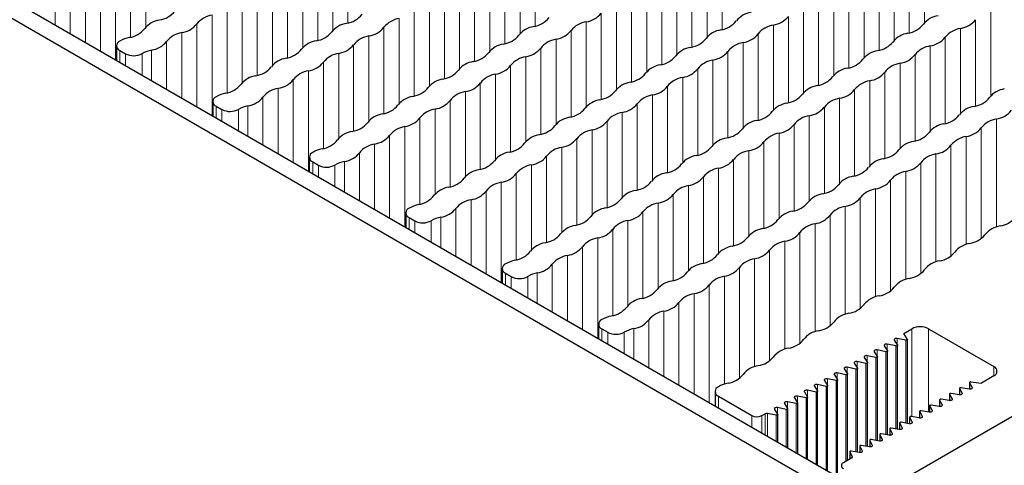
# Paper-space layout 'Blatt2' of a CAD drawing. Header units: millimetres. Extents: x 5 to 418, y 2 to 292.
# Tile 64 of 73: x 268.27 to 282.47, y 208.67 to 215.09. Entities that reach past the tile are written whole.
import ezdxf

# ---------------------------------------------------------------- set-up
doc = ezdxf.new("R2010")
doc.units = ezdxf.units.MM

psp = doc.layouts.new('Blatt2')

# ---------------------------------------------------------------- linework, layer by layer
at = {"color": 7, "linetype": 'Continuous', "lineweight": 25}
for p, q in [((261.445, 219.259), (280.764, 208.106)), ((261.209, 219.123), (280.529, 207.97)), ((269.667, 214.716), (269.667, 214.513)), ((269.716, 214.648), (269.798, 214.6)), ((271.058, 213.913), (271.058, 213.71)), ((271.106, 213.845), (271.189, 213.798)), ((272.448, 213.11), (272.448, 212.907)), ((272.497, 213.042), (272.58, 212.995)), ((273.839, 212.308), (273.839, 212.104)), ((273.888, 212.24), (273.97, 212.192)), ((275.23, 211.505), (275.23, 211.302)), ((275.278, 211.437), (275.361, 211.389)), ((276.62, 210.702), (276.62, 210.499)), ((276.669, 210.634), (276.752, 210.586)), ((281.022, 210.568), (281.141, 210.637)), ((281.377, 210.637), (282.32, 210.093)), ((280.885, 210.474), (280.931, 210.401)), ((281.053, 210.472), (280.928, 210.498)), ((281.075, 210.484), (281.022, 210.568)), ((281.076, 209.273), (281.076, 210.481)), ((280.765, 210.306), (280.64, 210.332)), ((280.741, 210.39), (280.787, 210.318)), ((280.909, 210.389), (280.784, 210.415)), ((280.932, 209.19), (280.932, 210.398)), ((280.453, 210.224), (280.499, 210.152)), ((280.621, 210.223), (280.496, 210.249)), ((280.597, 210.307), (280.643, 210.235)), ((280.644, 209.024), (280.644, 210.232)), ((280.788, 209.107), (280.788, 210.315)), ((280.165, 210.058), (280.211, 209.986)), ((280.333, 210.056), (280.208, 210.083)), ((280.309, 210.141), (280.355, 210.069)), ((280.477, 210.139), (280.352, 210.166)), ((280.356, 208.858), (280.356, 210.065)), ((280.5, 208.941), (280.5, 210.148)), ((280.045, 209.89), (279.92, 209.916)), ((280.021, 209.975), (280.067, 209.902)), ((280.189, 209.973), (280.064, 210)), ((280.068, 208.509), (280.068, 209.899)), ((280.212, 208.74), (280.212, 209.982)), ((282.32, 209.957), (282.143, 209.855)), ((279.733, 209.809), (279.779, 209.736)), ((279.902, 209.807), (279.776, 209.833)), ((279.877, 209.892), (279.923, 209.819)), ((279.924, 208.592), (279.924, 209.816)), ((281.827, 209.778), (281.827, 209.683)), ((281.828, 209.776), (281.864, 209.708)), ((281.966, 209.767), (281.849, 209.788)), ((281.971, 209.862), (281.971, 209.766)), ((281.972, 209.859), (282.008, 209.791)), ((281.991, 209.871), (282.143, 209.855)), ((278.3, 209.733), (278.3, 209.529)), ((278.348, 209.664), (278.832, 209.386)), ((279.445, 209.642), (279.491, 209.57)), ((279.614, 209.641), (279.488, 209.667)), ((279.589, 209.726), (279.635, 209.653)), ((279.758, 209.724), (279.632, 209.75)), ((279.636, 208.758), (279.636, 209.65)), ((279.78, 208.675), (279.78, 209.733)), ((280.953, 208.433), (283.198, 209.729)), ((281.539, 209.612), (281.539, 209.517)), ((281.678, 209.601), (281.561, 209.621)), ((281.683, 209.695), (281.683, 209.6)), ((281.684, 209.693), (281.72, 209.625)), ((281.822, 209.684), (281.705, 209.705)), ((279.157, 209.476), (279.203, 209.404)), ((279.326, 209.475), (279.2, 209.501)), ((279.301, 209.559), (279.347, 209.487)), ((279.47, 209.558), (279.344, 209.584)), ((279.348, 208.924), (279.348, 209.484)), ((279.492, 208.841), (279.492, 209.567)), ((281.395, 209.529), (281.395, 209.434)), ((281.396, 209.526), (281.432, 209.459)), ((281.534, 209.518), (281.417, 209.538)), ((281.54, 209.609), (281.576, 209.542)), ((278.973, 209.386), (279.021, 209.413)), ((279.182, 209.391), (279.056, 209.418)), ((279.204, 209.007), (279.204, 209.4)), ((281.107, 209.363), (281.107, 209.268)), ((281.108, 209.36), (281.144, 209.292)), ((281.246, 209.352), (281.129, 209.372)), ((281.251, 209.446), (281.251, 209.351)), ((281.252, 209.443), (281.288, 209.376)), ((281.39, 209.435), (281.273, 209.455)), ((280.819, 209.197), (280.819, 209.102)), ((280.82, 209.194), (280.856, 209.126)), ((280.958, 209.185), (280.841, 209.206)), ((280.963, 209.28), (280.963, 209.185)), ((280.964, 209.277), (281, 209.209)), ((281.102, 209.268), (280.985, 209.289)), ((280.675, 209.114), (280.675, 209.018)), ((280.676, 209.111), (280.712, 209.043)), ((280.814, 209.102), (280.697, 209.123)), ((280.388, 208.947), (280.388, 208.852)), ((280.388, 208.945), (280.424, 208.877)), ((280.526, 208.936), (280.409, 208.957)), ((280.531, 209.03), (280.531, 208.935)), ((280.532, 209.028), (280.568, 208.96)), ((280.67, 209.019), (280.553, 209.04)), ((280.272, 208.775), (280.152, 208.705)), ((280.244, 208.864), (280.244, 208.758)), ((280.244, 208.861), (280.28, 208.794)), ((280.382, 208.853), (280.265, 208.873))]:
    psp.add_line(p, q, dxfattribs=at)
at = {"color": 7, "linetype": 'Continuous', "lineweight": 18}
for p, q in [((273.006, 216.289), (273.006, 215.044)), ((270.091, 216.212), (270.091, 214.986)), ((272.79, 216.164), (272.79, 214.939)), ((275.705, 216.241), (275.705, 214.997)), ((278.403, 216.194), (278.403, 214.949)), ((281.102, 216.146), (281.102, 214.902)), ((281.322, 216.273), (281.322, 215.047)), ((269.871, 216.085), (269.871, 214.84)), ((272.57, 216.037), (272.57, 214.793)), ((275.488, 216.116), (275.488, 214.891)), ((278.187, 216.069), (278.187, 214.843)), ((280.886, 216.021), (280.886, 214.796)), ((269.655, 215.96), (269.655, 214.52)), ((272.354, 215.912), (272.354, 214.687)), ((275.052, 215.865), (275.052, 214.639)), ((275.269, 215.989), (275.269, 214.745)), ((277.967, 215.942), (277.967, 214.697)), ((280.666, 215.894), (280.666, 214.65)), ((269.435, 215.833), (269.435, 214.647)), ((272.134, 215.785), (272.134, 214.541)), ((274.833, 215.738), (274.833, 214.493)), ((277.751, 215.817), (277.751, 214.592)), ((280.45, 215.769), (280.45, 214.544)), ((268.999, 215.581), (268.999, 214.899)), ((269.219, 215.708), (269.219, 214.772)), ((271.918, 215.661), (271.918, 214.435)), ((274.616, 215.613), (274.616, 214.388)), ((277.531, 215.69), (277.531, 214.446)), ((280.23, 215.642), (280.23, 214.398)), ((268.783, 215.456), (268.783, 215.023)), ((271.698, 215.534), (271.698, 214.289)), ((274.396, 215.486), (274.396, 214.242)), ((277.095, 215.438), (277.095, 214.194)), ((277.315, 215.565), (277.315, 214.34)), ((280.014, 215.518), (280.014, 214.292)), ((271.482, 215.409), (271.482, 214.183)), ((274.18, 215.361), (274.18, 214.136)), ((276.879, 215.314), (276.879, 214.088)), ((279.794, 215.391), (279.794, 214.146)), ((271.045, 215.157), (271.045, 213.717)), ((271.262, 215.282), (271.262, 214.038)), ((273.96, 215.234), (273.96, 213.99)), ((276.659, 215.187), (276.659, 213.942)), ((279.578, 215.266), (279.578, 214.041)), ((282.277, 215.218), (282.277, 213.993)), ((270.826, 215.03), (270.826, 213.844)), ((273.744, 215.109), (273.744, 213.884)), ((276.443, 215.062), (276.443, 213.836)), ((279.142, 215.014), (279.142, 213.789)), ((279.358, 215.139), (279.358, 213.895)), ((282.057, 215.091), (282.057, 213.847)), ((270.609, 214.905), (270.609, 213.969)), ((273.524, 214.983), (273.524, 213.738)), ((276.223, 214.935), (276.223, 213.691)), ((278.922, 214.887), (278.922, 213.643)), ((281.841, 214.967), (281.841, 213.741)), ((270.39, 214.778), (270.39, 214.096)), ((273.088, 214.731), (273.088, 213.486)), ((273.308, 214.858), (273.308, 213.632)), ((276.007, 214.81), (276.007, 213.585)), ((278.706, 214.762), (278.706, 213.537)), ((281.621, 214.84), (281.621, 213.595)), ((269.716, 214.648), (269.716, 214.485)), ((269.798, 214.6), (269.798, 214.437)), ((270.036, 214.602), (270.036, 214.3)), ((270.173, 214.654), (270.173, 214.221)), ((272.872, 214.606), (272.872, 213.381)), ((275.787, 214.683), (275.787, 213.439)), ((278.486, 214.636), (278.486, 213.391)), ((281.185, 214.588), (281.185, 213.344)), ((281.405, 214.715), (281.405, 213.489)), ((272.652, 214.479), (272.652, 213.235)), ((275.571, 214.558), (275.571, 213.333)), ((278.27, 214.511), (278.27, 213.285)), ((280.969, 214.463), (280.969, 213.238)), ((272.436, 214.354), (272.436, 212.914)), ((275.135, 214.307), (275.135, 213.081)), ((275.351, 214.431), (275.351, 213.187)), ((278.05, 214.384), (278.05, 213.14)), ((280.749, 214.336), (280.749, 213.092)), ((272.216, 214.227), (272.216, 213.041)), ((274.915, 214.18), (274.915, 212.935)), ((277.834, 214.259), (277.834, 213.034)), ((280.532, 214.211), (280.532, 212.986)), ((272, 214.103), (272, 213.166)), ((274.699, 214.055), (274.699, 212.83)), ((277.614, 214.132), (277.614, 212.888)), ((280.313, 214.084), (280.313, 212.84)), ((271.78, 213.976), (271.78, 213.293)), ((274.479, 213.928), (274.479, 212.684)), ((277.178, 213.88), (277.178, 212.636)), ((277.398, 214.007), (277.398, 212.782)), ((280.096, 213.96), (280.096, 212.734)), ((271.106, 213.845), (271.106, 213.682)), ((271.189, 213.798), (271.189, 213.634)), ((271.427, 213.799), (271.427, 213.497)), ((271.564, 213.851), (271.564, 213.418)), ((274.263, 213.803), (274.263, 212.578)), ((276.962, 213.756), (276.962, 212.53)), ((279.877, 213.833), (279.877, 212.588)), ((274.043, 213.676), (274.043, 212.432)), ((276.742, 213.629), (276.742, 212.384)), ((279.66, 213.708), (279.66, 212.483)), ((282.359, 213.66), (282.359, 212.105)), ((273.827, 213.551), (273.827, 212.111)), ((276.526, 213.504), (276.526, 212.278)), ((279.224, 213.456), (279.224, 212.231)), ((279.44, 213.581), (279.44, 212.337)), ((282.139, 213.533), (282.139, 211.937)), ((273.607, 213.425), (273.607, 212.238)), ((276.306, 213.377), (276.306, 212.133)), ((279.004, 213.329), (279.004, 212.085)), ((281.923, 213.409), (281.923, 211.853)), ((273.171, 213.173), (273.171, 212.49)), ((273.391, 213.3), (273.391, 212.363)), ((276.09, 213.252), (276.09, 212.027)), ((278.788, 213.205), (278.788, 211.979)), ((281.703, 213.282), (281.703, 211.685)), ((272.497, 213.042), (272.497, 212.879)), ((272.955, 213.048), (272.955, 212.615)), ((275.87, 213.125), (275.87, 211.881)), ((278.568, 213.078), (278.568, 211.833)), ((281.267, 213.03), (281.267, 211.434)), ((281.487, 213.157), (281.487, 211.601)), ((272.58, 212.995), (272.58, 212.831)), ((272.818, 212.996), (272.818, 212.694)), ((275.653, 213), (275.653, 211.775)), ((278.352, 212.953), (278.352, 211.727)), ((281.051, 212.905), (281.051, 211.349)), ((275.217, 212.749), (275.217, 211.309)), ((275.434, 212.873), (275.434, 211.629)), ((278.132, 212.826), (278.132, 211.582)), ((280.831, 212.778), (280.831, 211.182)), ((274.997, 212.622), (274.997, 211.436)), ((277.916, 212.701), (277.916, 211.476)), ((280.615, 212.653), (280.615, 211.098)), ((274.781, 212.497), (274.781, 211.56)), ((277.696, 212.574), (277.696, 211.33)), ((280.395, 212.526), (280.395, 210.93)), ((274.561, 212.37), (274.561, 211.687)), ((277.26, 212.322), (277.26, 211.078)), ((277.48, 212.449), (277.48, 211.224)), ((280.179, 212.402), (280.179, 210.846)), ((273.888, 212.24), (273.888, 212.076)), ((273.97, 212.192), (273.97, 212.029)), ((274.208, 212.193), (274.208, 211.891)), ((274.345, 212.245), (274.345, 211.812)), ((277.044, 212.198), (277.044, 210.972)), ((279.959, 212.275), (279.959, 210.678)), ((276.824, 212.071), (276.824, 210.826)), ((279.743, 212.15), (279.743, 210.594)), ((276.608, 211.946), (276.608, 210.506)), ((279.307, 211.898), (279.307, 210.343)), ((279.523, 212.023), (279.523, 210.427)), ((276.388, 211.819), (276.388, 210.633)), ((279.087, 211.771), (279.087, 210.175)), ((276.172, 211.694), (276.172, 210.758)), ((278.871, 211.647), (278.871, 210.091)), ((275.952, 211.567), (275.952, 210.885)), ((278.651, 211.52), (278.651, 209.923)), ((275.278, 211.437), (275.278, 211.273)), ((275.361, 211.389), (275.361, 211.226)), ((275.599, 211.391), (275.599, 211.088)), ((275.736, 211.442), (275.736, 211.009)), ((278.435, 211.395), (278.435, 209.839)), ((278.215, 211.268), (278.215, 209.578)), ((277.999, 211.143), (277.999, 209.703)), ((277.563, 210.891), (277.563, 209.955)), ((277.779, 211.016), (277.779, 209.83)), ((277.343, 210.764), (277.343, 210.082)), ((276.669, 210.634), (276.669, 210.471)), ((277.127, 210.64), (277.127, 210.206)), ((281.141, 210.637), (281.141, 209.37)), ((281.377, 210.637), (281.377, 209.437)), ((276.752, 210.586), (276.752, 210.423)), ((276.99, 210.588), (276.99, 210.286)), ((280.928, 210.498), (280.928, 210.406)), ((281.053, 210.472), (281.053, 209.277)), ((280.64, 210.332), (280.64, 210.24)), ((280.784, 210.415), (280.784, 210.323)), ((280.909, 210.389), (280.909, 209.194)), ((280.496, 210.249), (280.496, 210.156)), ((280.621, 210.223), (280.621, 209.028)), ((280.765, 210.306), (280.765, 209.111)), ((280.208, 210.083), (280.208, 209.99)), ((280.333, 210.056), (280.333, 208.861)), ((280.352, 210.166), (280.352, 210.073)), ((280.477, 210.139), (280.477, 208.945)), ((282.32, 210.093), (282.32, 209.957)), ((279.92, 209.916), (279.92, 209.824)), ((280.064, 210), (280.064, 209.907)), ((280.189, 209.973), (280.189, 208.727)), ((279.776, 209.833), (279.776, 209.741)), ((279.902, 209.807), (279.902, 208.605)), ((280.045, 209.89), (280.045, 208.521)), ((281.828, 209.776), (281.828, 209.683)), ((281.972, 209.859), (281.972, 209.766)), ((282.008, 209.791), (282.008, 209.78)), ((278.348, 209.664), (278.348, 209.501)), ((279.488, 209.667), (279.488, 209.575)), ((279.614, 209.641), (279.614, 208.771)), ((279.632, 209.75), (279.632, 209.658)), ((279.758, 209.724), (279.758, 208.688)), ((281.684, 209.693), (281.684, 209.6)), ((281.72, 209.625), (281.72, 209.614)), ((281.864, 209.708), (281.864, 209.697)), ((279.2, 209.501), (279.2, 209.408)), ((279.326, 209.475), (279.326, 208.937)), ((279.344, 209.584), (279.344, 209.492)), ((279.47, 209.558), (279.47, 208.854)), ((281.396, 209.526), (281.396, 209.434)), ((281.54, 209.609), (281.54, 209.517)), ((281.576, 209.542), (281.576, 209.531)), ((278.832, 209.222), (278.832, 209.386)), ((278.973, 209.386), (278.973, 209.141)), ((279.021, 209.413), (279.021, 209.113)), ((279.056, 209.418), (279.056, 209.093)), ((279.182, 209.391), (279.182, 209.02)), ((281.108, 209.36), (281.108, 209.268)), ((281.252, 209.443), (281.252, 209.351)), ((281.288, 209.376), (281.288, 209.364)), ((281.432, 209.459), (281.432, 209.447)), ((280.82, 209.194), (280.82, 209.101)), ((280.964, 209.277), (280.964, 209.185)), ((281, 209.209), (281, 209.198)), ((281.144, 209.292), (281.144, 209.281)), ((280.676, 209.111), (280.676, 209.018)), ((280.712, 209.043), (280.712, 209.032)), ((280.856, 209.126), (280.856, 209.115)), ((280.388, 208.945), (280.388, 208.852)), ((280.532, 209.028), (280.532, 208.935)), ((280.568, 208.96), (280.568, 208.949)), ((280.244, 208.861), (280.244, 208.759)), ((280.28, 208.794), (280.28, 208.783)), ((280.424, 208.877), (280.424, 208.866))]:
    psp.add_line(p, q, dxfattribs=at)
at = {"color": 7, "linetype": 'Continuous', "lineweight": 25, "flags": 128}
for points in [[(280.928, 210.498), (280.918, 210.499), (280.909, 210.499), (280.9, 210.497), (280.893, 210.494), (280.887, 210.489), (280.884, 210.484), (280.883, 210.479), (280.885, 210.474)], [(281.075, 210.484), (281.076, 210.482), (281.075, 210.479), (281.074, 210.476), (281.071, 210.474), (281.067, 210.472), (281.063, 210.471), (281.058, 210.471), (281.053, 210.472)], [(280.64, 210.332), (280.631, 210.333), (280.621, 210.333), (280.612, 210.331), (280.605, 210.328), (280.599, 210.323), (280.596, 210.318), (280.595, 210.313), (280.597, 210.307)], [(280.784, 210.415), (280.774, 210.416), (280.765, 210.416), (280.756, 210.414), (280.749, 210.411), (280.743, 210.406), (280.74, 210.401), (280.739, 210.396), (280.741, 210.39)], [(280.931, 210.401), (280.932, 210.398), (280.931, 210.396), (280.93, 210.393), (280.927, 210.391), (280.923, 210.389), (280.919, 210.388), (280.914, 210.388), (280.909, 210.389)], [(280.496, 210.249), (280.487, 210.25), (280.477, 210.25), (280.468, 210.248), (280.461, 210.244), (280.455, 210.24), (280.452, 210.235), (280.451, 210.23), (280.453, 210.224)], [(280.643, 210.235), (280.644, 210.232), (280.643, 210.229), (280.642, 210.227), (280.639, 210.225), (280.635, 210.223), (280.631, 210.222), (280.626, 210.222), (280.621, 210.223)], [(280.787, 210.318), (280.788, 210.315), (280.787, 210.313), (280.786, 210.31), (280.783, 210.308), (280.779, 210.306), (280.775, 210.305), (280.77, 210.305), (280.765, 210.306)], [(280.208, 210.083), (280.199, 210.084), (280.189, 210.083), (280.18, 210.081), (280.173, 210.078), (280.167, 210.074), (280.164, 210.069), (280.163, 210.063), (280.165, 210.058)], [(280.352, 210.166), (280.343, 210.167), (280.333, 210.166), (280.324, 210.165), (280.317, 210.161), (280.311, 210.157), (280.308, 210.152), (280.307, 210.146), (280.309, 210.141)], [(280.355, 210.069), (280.356, 210.066), (280.355, 210.063), (280.354, 210.061), (280.351, 210.059), (280.347, 210.057), (280.343, 210.056), (280.338, 210.056), (280.333, 210.056)], [(280.499, 210.152), (280.5, 210.149), (280.499, 210.146), (280.498, 210.144), (280.495, 210.142), (280.491, 210.14), (280.487, 210.139), (280.482, 210.139), (280.477, 210.139)], [(279.92, 209.916), (279.911, 209.918), (279.901, 209.917), (279.892, 209.915), (279.885, 209.912), (279.879, 209.908), (279.876, 209.903), (279.875, 209.897), (279.877, 209.892)], [(280.064, 210), (280.055, 210.001), (280.045, 210), (280.036, 209.998), (280.029, 209.995), (280.023, 209.991), (280.02, 209.986), (280.019, 209.98), (280.021, 209.975)], [(280.067, 209.902), (280.068, 209.9), (280.067, 209.897), (280.066, 209.894), (280.063, 209.892), (280.059, 209.891), (280.055, 209.89), (280.05, 209.89), (280.045, 209.89)], [(280.211, 209.986), (280.212, 209.983), (280.211, 209.98), (280.21, 209.978), (280.207, 209.975), (280.203, 209.974), (280.199, 209.973), (280.194, 209.973), (280.189, 209.973)], [(279.776, 209.833), (279.767, 209.834), (279.757, 209.834), (279.749, 209.832), (279.741, 209.829), (279.735, 209.825), (279.732, 209.819), (279.731, 209.814), (279.733, 209.809)], [(279.923, 209.819), (279.924, 209.817), (279.924, 209.814), (279.922, 209.811), (279.919, 209.809), (279.915, 209.808), (279.911, 209.807), (279.906, 209.806), (279.902, 209.807)], [(281.849, 209.788), (281.844, 209.788), (281.84, 209.788), (281.836, 209.787), (281.832, 209.785), (281.829, 209.783), (281.828, 209.781), (281.827, 209.778), (281.828, 209.776)], [(282.008, 209.791), (282.009, 209.786), (282.008, 209.781), (282.005, 209.776), (281.999, 209.772), (281.992, 209.769), (281.984, 209.767), (281.975, 209.766), (281.966, 209.767)], [(281.991, 209.871), (281.987, 209.871), (281.982, 209.871), (281.979, 209.87), (281.975, 209.868), (281.973, 209.866), (281.972, 209.864), (281.971, 209.861), (281.972, 209.859)], [(279.488, 209.667), (279.479, 209.668), (279.469, 209.668), (279.461, 209.666), (279.453, 209.663), (279.447, 209.658), (279.444, 209.653), (279.443, 209.648), (279.445, 209.642)], [(279.632, 209.75), (279.623, 209.751), (279.613, 209.751), (279.605, 209.749), (279.597, 209.746), (279.591, 209.741), (279.588, 209.736), (279.587, 209.731), (279.589, 209.726)], [(279.635, 209.653), (279.636, 209.65), (279.636, 209.648), (279.634, 209.645), (279.631, 209.643), (279.627, 209.641), (279.623, 209.64), (279.618, 209.64), (279.614, 209.641)], [(279.779, 209.736), (279.78, 209.734), (279.78, 209.731), (279.778, 209.728), (279.775, 209.726), (279.771, 209.724), (279.767, 209.724), (279.762, 209.723), (279.758, 209.724)], [(281.561, 209.621), (281.556, 209.622), (281.552, 209.622), (281.548, 209.621), (281.544, 209.619), (281.541, 209.617), (281.54, 209.615), (281.539, 209.612), (281.54, 209.609)], [(281.72, 209.625), (281.721, 209.62), (281.72, 209.615), (281.717, 209.61), (281.711, 209.606), (281.704, 209.603), (281.696, 209.601), (281.687, 209.6), (281.678, 209.601)], [(281.705, 209.705), (281.7, 209.705), (281.696, 209.705), (281.692, 209.704), (281.688, 209.702), (281.685, 209.7), (281.684, 209.698), (281.683, 209.695), (281.684, 209.693)], [(281.864, 209.708), (281.865, 209.703), (281.864, 209.698), (281.861, 209.693), (281.855, 209.689), (281.848, 209.686), (281.84, 209.684), (281.831, 209.683), (281.822, 209.684)], [(279.2, 209.501), (279.191, 209.502), (279.181, 209.502), (279.173, 209.5), (279.165, 209.496), (279.159, 209.492), (279.156, 209.487), (279.155, 209.482), (279.157, 209.476)], [(279.344, 209.584), (279.335, 209.585), (279.325, 209.585), (279.317, 209.583), (279.309, 209.58), (279.303, 209.575), (279.3, 209.57), (279.299, 209.565), (279.301, 209.559)], [(279.347, 209.487), (279.348, 209.484), (279.348, 209.481), (279.346, 209.479), (279.343, 209.477), (279.339, 209.475), (279.335, 209.474), (279.33, 209.474), (279.326, 209.475)], [(279.491, 209.57), (279.492, 209.567), (279.492, 209.565), (279.49, 209.562), (279.487, 209.56), (279.483, 209.558), (279.479, 209.557), (279.474, 209.557), (279.47, 209.558)], [(281.417, 209.538), (281.412, 209.539), (281.408, 209.538), (281.404, 209.537), (281.4, 209.536), (281.397, 209.534), (281.396, 209.531), (281.395, 209.529), (281.396, 209.526)], [(281.576, 209.542), (281.577, 209.537), (281.576, 209.531), (281.573, 209.527), (281.567, 209.523), (281.56, 209.519), (281.552, 209.517), (281.543, 209.517), (281.534, 209.518)], [(279.203, 209.404), (279.204, 209.401), (279.204, 209.398), (279.202, 209.396), (279.199, 209.394), (279.195, 209.392), (279.191, 209.391), (279.186, 209.391), (279.182, 209.391)], [(281.129, 209.372), (281.124, 209.373), (281.12, 209.372), (281.116, 209.371), (281.112, 209.37), (281.11, 209.368), (281.108, 209.365), (281.107, 209.363), (281.108, 209.36)], [(281.288, 209.376), (281.289, 209.37), (281.288, 209.365), (281.285, 209.36), (281.279, 209.356), (281.272, 209.353), (281.264, 209.351), (281.255, 209.351), (281.246, 209.352)], [(281.273, 209.455), (281.268, 209.456), (281.264, 209.455), (281.26, 209.454), (281.256, 209.453), (281.253, 209.451), (281.252, 209.448), (281.251, 209.446), (281.252, 209.443)], [(281.432, 209.459), (281.433, 209.454), (281.432, 209.448), (281.429, 209.444), (281.423, 209.439), (281.416, 209.436), (281.408, 209.434), (281.399, 209.434), (281.39, 209.435)], [(280.841, 209.206), (280.837, 209.206), (280.832, 209.206), (280.828, 209.205), (280.824, 209.203), (280.822, 209.201), (280.82, 209.199), (280.819, 209.196), (280.82, 209.194)], [(281, 209.209), (281.001, 209.204), (281, 209.199), (280.997, 209.194), (280.991, 209.19), (280.984, 209.187), (280.976, 209.185), (280.967, 209.184), (280.958, 209.185)], [(280.985, 209.289), (280.98, 209.289), (280.976, 209.289), (280.972, 209.288), (280.968, 209.287), (280.966, 209.285), (280.964, 209.282), (280.963, 209.28), (280.964, 209.277)], [(281.144, 209.292), (281.145, 209.287), (281.144, 209.282), (281.141, 209.277), (281.135, 209.273), (281.128, 209.27), (281.12, 209.268), (281.111, 209.268), (281.102, 209.268)], [(280.712, 209.043), (280.713, 209.038), (280.712, 209.033), (280.709, 209.028), (280.704, 209.024), (280.696, 209.021), (280.688, 209.019), (280.679, 209.018), (280.67, 209.019)], [(280.697, 209.123), (280.693, 209.123), (280.688, 209.123), (280.684, 209.122), (280.68, 209.12), (280.678, 209.118), (280.676, 209.116), (280.675, 209.113), (280.676, 209.111)], [(280.856, 209.126), (280.857, 209.121), (280.856, 209.116), (280.853, 209.111), (280.847, 209.107), (280.84, 209.104), (280.832, 209.102), (280.823, 209.101), (280.814, 209.102)], [(280.409, 208.957), (280.405, 208.957), (280.4, 208.957), (280.396, 208.956), (280.392, 208.954), (280.39, 208.952), (280.388, 208.95), (280.388, 208.947), (280.388, 208.945)], [(280.568, 208.96), (280.569, 208.955), (280.568, 208.95), (280.565, 208.945), (280.56, 208.941), (280.552, 208.938), (280.544, 208.936), (280.535, 208.935), (280.526, 208.936)], [(280.553, 209.04), (280.549, 209.04), (280.544, 209.04), (280.54, 209.039), (280.536, 209.037), (280.534, 209.035), (280.532, 209.033), (280.531, 209.03), (280.532, 209.028)], [(280.265, 208.873), (280.261, 208.874), (280.256, 208.874), (280.252, 208.873), (280.248, 208.871), (280.246, 208.869), (280.244, 208.867), (280.244, 208.864), (280.244, 208.861)], [(280.424, 208.877), (280.425, 208.872), (280.424, 208.867), (280.421, 208.862), (280.416, 208.858), (280.408, 208.855), (280.4, 208.853), (280.391, 208.852), (280.382, 208.853)]]:
    psp.add_lwpolyline(points, dxfattribs=at)
at = {"color": 7, "linetype": 'Continuous', "lineweight": 25}
for centre, radius, start, end in [((270.236, 215.434), 0.35, 278.3462, 321.6484), ((271.099, 214.811), 0.35, 98.7581, 141.2365), ((272.935, 215.386), 0.35, 278.3462, 321.6484), ((276.394, 215.396), 0.338, 278.3389, 321.6557), ((278.871, 214.862), 0.338, 98.7655, 141.2291), ((281.569, 214.814), 0.338, 98.7655, 141.2291), ((270.338, 214.753), 0.338, 98.7655, 141.2291), ((270.56, 215.24), 0.338, 278.3389, 321.6557), ((273.037, 214.705), 0.338, 98.7655, 141.2291), ((273.798, 214.763), 0.35, 98.7581, 141.2365), ((275.633, 215.339), 0.35, 278.3462, 321.6484), ((276.496, 214.715), 0.35, 98.7581, 141.2365), ((278.332, 215.291), 0.35, 278.3462, 321.6484), ((279.195, 214.668), 0.35, 98.7581, 141.2365), ((279.093, 215.349), 0.338, 278.3389, 321.6557), ((281.031, 215.243), 0.35, 278.3462, 321.6484), ((281.792, 215.301), 0.338, 278.3389, 321.6557), ((269.8, 215.182), 0.35, 278.3462, 321.6484), ((270.663, 214.559), 0.35, 98.7581, 141.2365), ((272.498, 215.134), 0.35, 278.3462, 321.6484), ((273.259, 215.192), 0.338, 278.3389, 321.6557), ((275.197, 215.087), 0.35, 278.3462, 321.6484), ((275.736, 214.658), 0.338, 98.7655, 141.2291), ((275.958, 215.145), 0.338, 278.3389, 321.6557), ((278.435, 214.61), 0.338, 98.7655, 141.2291), ((278.657, 215.097), 0.338, 278.3389, 321.6557), ((281.133, 214.562), 0.338, 98.7655, 141.2291), ((281.894, 214.62), 0.35, 98.7581, 141.2365), ((269.742, 214.716), 0.0728, 110.7834, 249.2166), ((269.959, 214.35), 0.497, 102.5999, 119.2769), ((270.124, 214.988), 0.338, 278.3389, 321.6557), ((272.601, 214.454), 0.338, 98.7655, 141.2291), ((272.823, 214.941), 0.338, 278.3389, 321.6557), ((273.362, 214.511), 0.35, 98.7581, 141.2365), ((275.3, 214.406), 0.338, 98.7655, 141.2291), ((276.06, 214.464), 0.35, 98.7581, 141.2365), ((277.896, 215.039), 0.35, 278.3462, 321.6484), ((278.759, 214.416), 0.35, 98.7581, 141.2365), ((280.595, 214.992), 0.35, 278.3462, 321.6484), ((281.356, 215.049), 0.338, 278.3389, 321.6557), ((269.916, 214.827), 0.255, 242.5492, 298.1326), ((270.262, 214.212), 0.45, 101.3825, 120.1129), ((272.062, 214.883), 0.35, 278.3462, 321.6484), ((272.926, 214.26), 0.35, 98.7581, 141.2365), ((274.761, 214.835), 0.35, 278.3462, 321.6484), ((275.522, 214.893), 0.338, 278.3389, 321.6557), ((277.998, 214.358), 0.338, 98.7655, 141.2291), ((278.221, 214.845), 0.338, 278.3389, 321.6557), ((280.697, 214.311), 0.338, 98.7655, 141.2291), ((280.92, 214.798), 0.338, 278.3389, 321.6557), ((281.458, 214.368), 0.35, 98.7581, 141.2365), ((272.165, 214.202), 0.338, 98.7655, 141.2291), ((272.387, 214.689), 0.338, 278.3389, 321.6557), ((274.864, 214.154), 0.338, 98.7655, 141.2291), ((275.624, 214.212), 0.35, 98.7581, 141.2365), ((277.562, 214.107), 0.338, 98.7655, 141.2291), ((277.46, 214.787), 0.35, 278.3462, 321.6484), ((278.323, 214.164), 0.35, 98.7581, 141.2365), ((280.159, 214.74), 0.35, 278.3462, 321.6484), ((281.022, 214.117), 0.35, 98.7581, 141.2365), ((271.626, 214.631), 0.35, 278.3462, 321.6484), ((272.489, 214.008), 0.35, 98.7581, 141.2365), ((274.325, 214.583), 0.35, 278.3462, 321.6484), ((275.188, 213.96), 0.35, 98.7581, 141.2365), ((275.086, 214.641), 0.338, 278.3389, 321.6557), ((277.024, 214.536), 0.35, 278.3462, 321.6484), ((277.785, 214.594), 0.338, 278.3389, 321.6557), ((280.261, 214.059), 0.338, 98.7655, 141.2291), ((280.483, 214.546), 0.338, 278.3389, 321.6557), ((271.19, 214.379), 0.35, 278.3462, 321.6484), ((271.729, 213.95), 0.338, 98.7655, 141.2291), ((271.951, 214.437), 0.338, 278.3389, 321.6557), ((274.428, 213.902), 0.338, 98.7655, 141.2291), ((274.65, 214.389), 0.338, 278.3389, 321.6557), ((277.126, 213.855), 0.338, 98.7655, 141.2291), ((277.887, 213.913), 0.35, 98.7581, 141.2365), ((279.723, 214.488), 0.35, 278.3462, 321.6484), ((280.586, 213.865), 0.35, 98.7581, 141.2365), ((271.35, 213.547), 0.497, 102.5999, 119.2769), ((272.053, 213.756), 0.35, 98.7581, 141.2365), ((273.889, 214.332), 0.35, 278.3462, 321.6484), ((274.752, 213.709), 0.35, 98.7581, 141.2365), ((276.588, 214.284), 0.35, 278.3462, 321.6484), ((277.349, 214.342), 0.338, 278.3389, 321.6557), ((279.287, 214.236), 0.35, 278.3462, 321.6484), ((279.825, 213.807), 0.338, 98.7655, 141.2291), ((280.047, 214.294), 0.338, 278.3389, 321.6557), ((282.524, 213.76), 0.338, 98.7655, 141.2291), ((271.132, 213.913), 0.0728, 110.7834, 249.2166), ((271.515, 214.185), 0.338, 278.3389, 321.6557), ((273.992, 213.651), 0.338, 98.7655, 141.2291), ((274.214, 214.138), 0.338, 278.3389, 321.6557), ((276.69, 213.603), 0.338, 98.7655, 141.2291), ((276.913, 214.09), 0.338, 278.3389, 321.6557), ((277.451, 213.661), 0.35, 98.7581, 141.2365), ((279.389, 213.555), 0.338, 98.7655, 141.2291), ((280.15, 213.613), 0.35, 98.7581, 141.2365), ((281.986, 214.189), 0.35, 278.3462, 321.6484), ((271.307, 214.024), 0.255, 242.5492, 298.1326), ((271.653, 213.41), 0.45, 101.3825, 120.1129), ((273.555, 213.399), 0.338, 98.7655, 141.2291), ((273.453, 214.08), 0.35, 278.3462, 321.6484), ((274.316, 213.457), 0.35, 98.7581, 141.2365), ((276.152, 214.032), 0.35, 278.3462, 321.6484), ((277.015, 213.409), 0.35, 98.7581, 141.2365), ((278.851, 213.985), 0.35, 278.3462, 321.6484), ((279.611, 214.042), 0.338, 278.3389, 321.6557), ((282.088, 213.508), 0.338, 98.7655, 141.2291), ((282.31, 213.995), 0.338, 278.3389, 321.6557), ((273.017, 213.828), 0.35, 278.3462, 321.6484), ((273.778, 213.886), 0.338, 278.3389, 321.6557), ((276.254, 213.351), 0.338, 98.7655, 141.2291), ((276.477, 213.838), 0.338, 278.3389, 321.6557), ((278.953, 213.304), 0.338, 98.7655, 141.2291), ((279.714, 213.362), 0.35, 98.7581, 141.2365), ((281.652, 213.256), 0.338, 98.7655, 141.2291), ((281.549, 213.937), 0.35, 278.3462, 321.6484), ((282.413, 213.314), 0.35, 98.7581, 141.2365), ((273.119, 213.147), 0.338, 98.7655, 141.2291), ((273.88, 213.205), 0.35, 98.7581, 141.2365), ((275.716, 213.781), 0.35, 278.3462, 321.6484), ((276.579, 213.157), 0.35, 98.7581, 141.2365), ((278.415, 213.733), 0.35, 278.3462, 321.6484), ((279.278, 213.11), 0.35, 98.7581, 141.2365), ((279.175, 213.791), 0.338, 278.3389, 321.6557), ((281.113, 213.685), 0.35, 278.3462, 321.6484), ((281.874, 213.743), 0.338, 278.3389, 321.6557), ((272.581, 213.576), 0.35, 278.3462, 321.6484), ((273.342, 213.634), 0.338, 278.3389, 321.6557), ((275.28, 213.529), 0.35, 278.3462, 321.6484), ((275.818, 213.1), 0.338, 98.7655, 141.2291), ((276.04, 213.587), 0.338, 278.3389, 321.6557), ((278.517, 213.052), 0.338, 98.7655, 141.2291), ((278.739, 213.539), 0.338, 278.3389, 321.6557), ((281.216, 213.004), 0.338, 98.7655, 141.2291), ((281.976, 213.062), 0.35, 98.7581, 141.2365), ((272.523, 213.11), 0.0728, 110.7834, 249.2166), ((272.74, 212.745), 0.497, 102.5999, 119.2769), ((272.906, 213.383), 0.338, 278.3389, 321.6557), ((273.444, 212.953), 0.35, 98.7581, 141.2365), ((275.382, 212.848), 0.338, 98.7655, 141.2291), ((276.143, 212.906), 0.35, 98.7581, 141.2365), ((277.979, 213.481), 0.35, 278.3462, 321.6484), ((278.842, 212.858), 0.35, 98.7581, 141.2365), ((280.677, 213.434), 0.35, 278.3462, 321.6484), ((281.438, 213.491), 0.338, 278.3389, 321.6557), ((273.043, 212.607), 0.45, 101.3825, 120.1129), ((274.844, 213.277), 0.35, 278.3462, 321.6484), ((275.604, 213.335), 0.338, 278.3389, 321.6557), ((278.081, 212.8), 0.338, 98.7655, 141.2291), ((278.303, 213.287), 0.338, 278.3389, 321.6557), ((280.78, 212.753), 0.338, 98.7655, 141.2291), ((281.002, 213.24), 0.338, 278.3389, 321.6557), ((281.54, 212.811), 0.35, 98.7581, 141.2365), ((272.697, 213.221), 0.255, 242.5492, 298.1326), ((274.946, 212.596), 0.338, 98.7655, 141.2291), ((275.707, 212.654), 0.35, 98.7581, 141.2365), ((277.645, 212.549), 0.338, 98.7655, 141.2291), ((277.543, 213.229), 0.35, 278.3462, 321.6484), ((278.406, 212.606), 0.35, 98.7581, 141.2365), ((280.241, 213.182), 0.35, 278.3462, 321.6484), ((281.104, 212.559), 0.35, 98.7581, 141.2365), ((274.408, 213.025), 0.35, 278.3462, 321.6484), ((275.271, 212.402), 0.35, 98.7581, 141.2365), ((275.168, 213.083), 0.338, 278.3389, 321.6557), ((277.106, 212.978), 0.35, 278.3462, 321.6484), ((277.867, 213.036), 0.338, 278.3389, 321.6557), ((280.344, 212.501), 0.338, 98.7655, 141.2291), ((280.566, 212.988), 0.338, 278.3389, 321.6557), ((274.51, 212.344), 0.338, 98.7655, 141.2291), ((274.732, 212.831), 0.338, 278.3389, 321.6557), ((277.209, 212.297), 0.338, 98.7655, 141.2291), ((277.97, 212.355), 0.35, 98.7581, 141.2365), ((279.805, 212.93), 0.35, 278.3462, 321.6484), ((280.668, 212.307), 0.35, 98.7581, 141.2365), ((273.972, 212.774), 0.35, 278.3462, 321.6484), ((274.835, 212.151), 0.35, 98.7581, 141.2365), ((276.67, 212.726), 0.35, 278.3462, 321.6484), ((277.431, 212.784), 0.338, 278.3389, 321.6557), ((279.369, 212.678), 0.35, 278.3462, 321.6484), ((279.908, 212.249), 0.338, 98.7655, 141.2291), ((280.13, 212.736), 0.338, 278.3389, 321.6557), ((273.914, 212.308), 0.0728, 110.7834, 249.2166), ((274.131, 211.942), 0.497, 102.5999, 119.2769), ((274.296, 212.58), 0.338, 278.3389, 321.6557), ((276.773, 212.045), 0.338, 98.7655, 141.2291), ((276.995, 212.532), 0.338, 278.3389, 321.6557), ((277.534, 212.103), 0.35, 98.7581, 141.2365), ((279.472, 211.998), 0.338, 98.7655, 141.2291), ((280.232, 212.055), 0.35, 98.7581, 141.2365), ((274.088, 212.419), 0.255, 242.5492, 298.1326), ((274.434, 211.804), 0.45, 101.3825, 120.1129), ((276.234, 212.474), 0.35, 278.3462, 321.6484), ((277.097, 211.851), 0.35, 98.7581, 141.2365), ((278.933, 212.427), 0.35, 278.3462, 321.6484), ((279.694, 212.485), 0.338, 278.3389, 321.6557), ((282.357, 212.465), 0.351, 279.1138, 320.8808), ((276.337, 211.793), 0.338, 98.7655, 141.2291), ((276.559, 212.28), 0.338, 278.3389, 321.6557), ((279.036, 211.746), 0.338, 98.7655, 141.2291), ((279.796, 211.804), 0.35, 98.7581, 141.2365), ((282.46, 211.784), 0.338, 97.9933, 142.0013), ((275.798, 212.223), 0.35, 278.3462, 321.6484), ((276.661, 211.6), 0.35, 98.7581, 141.2365), ((278.497, 212.175), 0.35, 278.3462, 321.6484), ((279.36, 211.552), 0.35, 98.7581, 141.2365), ((279.258, 212.233), 0.338, 278.3389, 321.6557), ((281.921, 212.214), 0.351, 279.1138, 320.8808), ((275.362, 211.971), 0.35, 278.3462, 321.6484), ((275.901, 211.542), 0.338, 98.7655, 141.2291), ((276.123, 212.029), 0.338, 278.3389, 321.6557), ((278.6, 211.494), 0.338, 98.7655, 141.2291), ((278.822, 211.981), 0.338, 278.3389, 321.6557), ((281.485, 211.962), 0.351, 279.1138, 320.8808), ((282.024, 211.532), 0.338, 97.9933, 142.0013), ((275.522, 211.139), 0.497, 102.5999, 119.2769), ((276.225, 211.348), 0.35, 98.7581, 141.2365), ((278.061, 211.923), 0.35, 278.3462, 321.6484), ((278.924, 211.3), 0.35, 98.7581, 141.2365), ((281.588, 211.281), 0.338, 97.9933, 142.0013), ((275.304, 211.505), 0.0728, 110.7834, 249.2166), ((275.687, 211.777), 0.338, 278.3389, 321.6557), ((278.163, 211.242), 0.338, 98.7655, 141.2291), ((278.386, 211.729), 0.338, 278.3389, 321.6557), ((281.049, 211.71), 0.351, 279.1138, 320.8808), ((275.479, 211.616), 0.255, 242.5492, 298.1326), ((275.825, 211.001), 0.45, 101.3825, 120.1129), ((277.727, 210.991), 0.338, 98.7655, 141.2291), ((277.625, 211.672), 0.35, 278.3462, 321.6484), ((278.488, 211.048), 0.35, 98.7581, 141.2365), ((281.152, 211.029), 0.338, 97.9933, 142.0013), ((277.189, 211.42), 0.35, 278.3462, 321.6484), ((277.95, 211.478), 0.338, 278.3389, 321.6557), ((280.613, 211.458), 0.351, 279.1138, 320.8808), ((277.291, 210.739), 0.338, 98.7655, 141.2291), ((278.052, 210.797), 0.35, 98.7581, 141.2365), ((280.715, 210.777), 0.338, 97.9933, 142.0013), ((276.753, 211.168), 0.35, 278.3462, 321.6484), ((277.616, 210.545), 0.35, 98.7581, 141.2365), ((277.514, 211.226), 0.338, 278.3389, 321.6557), ((280.177, 211.207), 0.351, 279.1138, 320.8808), ((276.695, 210.702), 0.0728, 110.7834, 249.2166), ((276.912, 210.336), 0.497, 102.5999, 119.2769), ((277.078, 210.974), 0.338, 278.3389, 321.6557), ((280.279, 210.525), 0.338, 97.9933, 142.0013), ((277.215, 210.198), 0.45, 101.3825, 120.1129), ((279.843, 210.274), 0.338, 97.9933, 142.0013), ((279.741, 210.955), 0.351, 279.1138, 320.8808), ((281.259, 210.41), 0.256, 62.6097, 117.3903), ((276.869, 210.813), 0.255, 242.5492, 298.1326), ((279.305, 210.703), 0.351, 279.1138, 320.8808), ((279.407, 210.022), 0.338, 97.9933, 142.0013), ((278.869, 210.452), 0.351, 279.1138, 320.8808), ((278.971, 209.77), 0.338, 97.9933, 142.0013), ((282.294, 210.025), 0.0728, 290.7834, 69.2166), ((278.433, 210.2), 0.351, 279.1138, 320.8808), ((278.374, 209.733), 0.0728, 110.7834, 249.2166), ((278.592, 209.365), 0.5, 102.0297, 119.2322), ((278.902, 209.522), 0.154, 242.6097, 297.3903), ((279.045, 209.367), 0.0518, 77.3817, 117.2046), ((280.267, 208.788), 0.0145, 290.3632, 22.793), ((280.167, 208.664), 0.0437, 110.7834, 249.2166)]:
    psp.add_arc(centre, radius, start, end, dxfattribs=at)

doc.saveas('drawing.dxf')
